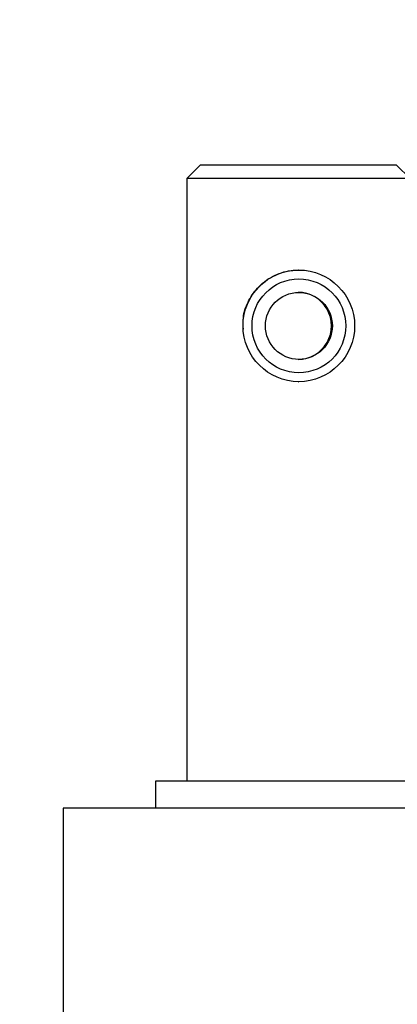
# Model space of a CAD drawing. Header units: inches. Extents: x 0.1 to 43.9, y 0.1 to 33.9.
# Tile 6 of 22: x 17.858 to 18.07, y 9.935 to 10.487. Entities that reach past the tile are written whole.
import ezdxf
from ezdxf import colors
from ezdxf.entities.mleader import LeaderData, LeaderLine
from ezdxf.math import Vec2, Vec3

# ---------------------------------------------------------------- set-up
doc = ezdxf.new("R2010")
doc.units = ezdxf.units.IN
doc.header["$MEASUREMENT"] = 0

msp = doc.modelspace()

# ---------------------------------------------------------------- linework, layer by layer
at = {"color": 7, "linetype": 'Continuous', "lineweight": 25}
for p, q in [((17.9596272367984, 10.40509558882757), (17.95212708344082, 10.39759572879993)), ((18.01466825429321, 10.40509558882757), (17.9596272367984, 10.40509558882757)), ((18.06962713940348, 10.40509558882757), (18.01466825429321, 10.40509558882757)), ((18.07712729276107, 10.39759572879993), (18.06962713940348, 10.40509558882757)), ((17.95212708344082, 10.39759572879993), (17.95212708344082, 10.06009557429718)), ((18.01467382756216, 10.39759572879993), (17.95212708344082, 10.39759572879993)), ((18.07712729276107, 10.39759572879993), (18.01467382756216, 10.39759572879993)), ((18.01483955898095, 10.34634570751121), (18.01467382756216, 10.34634570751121)), ((18.01467382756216, 10.28384560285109), (18.01483955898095, 10.28384560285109)), ((17.93462731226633, 10.06009557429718), (17.93462731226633, 10.04509585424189)), ((18.01468702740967, 10.06009557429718), (17.93462731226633, 10.06009557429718)), ((18.09462706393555, 10.06009557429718), (18.01468702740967, 10.06009557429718)), ((17.8828771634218, 10.04509585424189), (17.8828771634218, 9.670095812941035)), ((18.88287707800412, 10.04509585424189), (17.8828771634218, 10.04509585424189))]:
    msp.add_line(p, q, dxfattribs=at)
for centre, radius in [((18.01483945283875, 10.3150959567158), 0.03125009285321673), ((18.01486056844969, 10.31509573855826), 0.02624998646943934), ((18.01486059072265, 10.3150951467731), 0.0187498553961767)]:
    msp.add_circle(centre, radius, dxfattribs=at)
msp.add_arc((18.01439400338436, 10.31509580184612), 0.01874994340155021, 269.9990651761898, 90.00093482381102, dxfattribs=at)
msp.add_open_spline([(17.98385394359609, 10.31317038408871), (17.98370132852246, 10.31535864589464), (17.98333458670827, 10.32061715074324), (17.98613238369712, 10.32877176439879), (17.9914931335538, 10.33688102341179), (17.99975421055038, 10.34324143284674), (18.00817885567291, 10.34607706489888), (18.01326357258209, 10.34628737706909), (18.01467382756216, 10.34634570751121)], degree=3, knots=[0, 0, 0, 0, 0.1262909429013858, 0.3034835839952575, 0.4927211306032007, 0.7049043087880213, 0.9181547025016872, 1, 1, 1, 1], dxfattribs=at)

# ---------------------------------------------------------------- leaders
ml = msp.add_multileader_mtext('Standard')
ml.set_content('McMASTER\\P90200A120\\PTYP~20 PCS.\\PPER MACHINE', color=256)
ml.set_leader_properties()
ml.build(insert=Vec2(0, 0))
ml.multileader.update_dxf_attribs({"dogleg_length": 0.2, "arrow_head_size": 0.4})
ctx = ml.context
ctx.base_point, ctx.char_height, ctx.arrow_head_size, ctx.landing_gap_size, ctx.plane_origin = Vec3(14.86023393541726, 13.40406888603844), 0.18, 0.4, 0.09, Vec3(18.22662718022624, 25.27279112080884)
ctx.text_align_type = 2
notes = []
notes.append((ctx, [(0, (1, 1, 0), (17.10023393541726, 13.40406888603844), (-1, 0), 0.2, [(0, [(18.08287714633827, 10.48253293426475)], 0, [])])]))
ctx.mtext.insert, ctx.mtext.alignment, ctx.mtext.flow_direction = Vec3(16.81023393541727, 13.49406888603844), 3, 5
for ctx, leaders in notes:
    for number, flags, end, landing, length, lines in leaders:
        leader = LeaderData()
        leader.index, (leader.has_last_leader_line, leader.has_dogleg_vector, leader.attachment_direction) = number, flags
        leader.last_leader_point, leader.dogleg_vector, leader.dogleg_length = Vec3(end), Vec3(landing), length
        for number, points, colour, breaks in lines:
            line = LeaderLine()
            line.index, line.vertices, line.color, line.breaks = number, Vec3.list(points), colors.encode_raw_color(colour), breaks
            leader.lines.append(line)
        ctx.leaders.append(leader)

doc.saveas('drawing.dxf')
